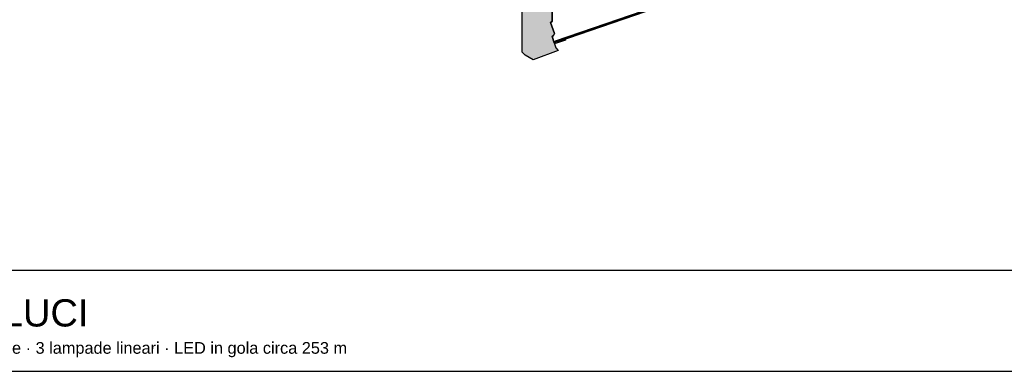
# Model space of a CAD drawing. Header units: millimetres. Extents: x -9985 to 240895, y -184894 to 39395.
# Tile 147 of 164: x 195442 to 220769, y -8185 to 843. Entities that reach past the tile are written whole.
import ezdxf
from ezdxf.enums import TextEntityAlignment as Align

# ---------------------------------------------------------------- set-up
doc = ezdxf.new("R2010")
doc.units = ezdxf.units.MM
for name, color, linetype in [('A-CARTIGLIO', 7, 'Continuous'), ('A-CS-VELETTA', 252, 'Continuous'), ('A-MURI-ESISTENTI', 7, 'Continuous'), ('A-TITOLI', 7, 'Continuous'), ('A-VETRINE', 4, 'Continuous')]:
    doc.layers.add(name, color=color, linetype=linetype)
doc.styles.add('VISIO', font='arial.ttf')

msp = doc.modelspace()

# ---------------------------------------------------------------- hatches: boundary and pattern name
at = {"layer": 'A-MURI-ESISTENTI'}
msp.add_hatch(color=7, dxfattribs=at).paths.add_polyline_path([(208650, -185), (208440, -65), (208365, 10), (208365, 2490), (208305, 2510), (208365, 2560), (208365, 2800), (208285, 2850), (208285, 3150), (208255, 3160), (208255, 3360), (208330, 3435), (208450, 3475), (208495, 3470), (208500, 3175), (208770, 3175), (208835, 3110), (208835, 2080), (209070, 2075), (209135, 2010), (209135, 800), (209095, 770), (209195, 490), (209169, 438), (209135, 410), (209235, 120), (209295, 50), (208650, -185)])

# ---------------------------------------------------------------- linework, layer by layer
at = {"layer": 'A-CARTIGLIO'}
msp.add_line((182675, -5585), (240895, -5585), dxfattribs=at)
msp.add_lwpolyline([(182675, -8185), (240895, -8185), (240895, 39395), (182675, 39395)], close=True, dxfattribs=at)
at = {"layer": 'A-CS-VELETTA'}
msp.add_lwpolyline([(212121, 1283), (209220, 290), (209236, 242), (209494, 324), (209245, 238), (209191, 248), (209135, 410), (209169, 438), (209195, 490), (209095, 770), (209135, 800), (209135, 2010)], dxfattribs=at)
at = {"layer": 'A-MURI-ESISTENTI'}
msp.add_lwpolyline([(209135, 2010), (209135, 800), (209095, 770), (209195, 490), (209169, 438), (209135, 410), (209235, 120), (209295, 50), (208650, -185), (208650, -185), (208440, -65), (208365, 10), (208365, 2490)], dxfattribs=at)
at = {"layer": 'A-VETRINE'}
for p, q in [((209264.2, 283.7), (212114.2, 1260.1)), ((209267.5, 274.2), (212117.5, 1250.6)), ((209219.9, 289.6), (209257.7, 302.6)), ((209236.1, 242.3), (209219.9, 289.6)), ((209236.1, 242.3), (209273.9, 255.3)), ((209273.9, 255.3), (209257.7, 302.6)), ((209267.5, 274.2), (209264.2, 283.7))]:
    msp.add_line(p, q, dxfattribs=at)

# ---------------------------------------------------------------- texts
at = {"layer": 'A-TITOLI', "style": 'VISIO'}
for s, height, p in [('04  CONTROSOFFITTI E LUCI', 700, (183575, -6685)), ('Altezze dal pavimento del locale · 230 faretti D90 · 12 plafoniere · 3 lampade lineari · LED in gola circa 253 m', 300, (183575, -7585))]:
    msp.add_text(s, height=height, dxfattribs=at).set_placement(p, align=Align.MIDDLE_LEFT)

doc.saveas('drawing.dxf')
